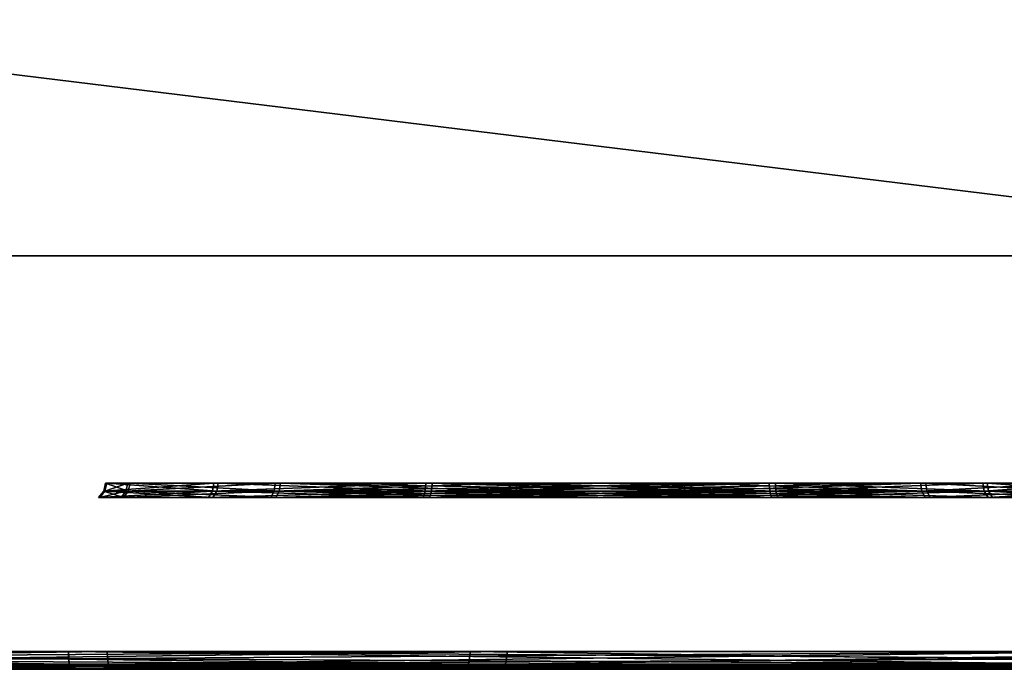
# Model space of a CAD drawing. Header units: millimetres. Extents: x -150 to 150, y -85 to 1149.
# Tile 71 of 256: x -124.08 to -122.42, y 1007.2 to 1008.3. Entities that reach past the tile are written whole.
import ezdxf

# ---------------------------------------------------------------- set-up
doc = ezdxf.new("R2010")
doc.units = ezdxf.units.MM
doc.header["$LTSCALE"] = 21.359881
for name, color, linetype in [('3577', 7, 'CONTINUOUS'), ('3578', 7, 'CONTINUOUS'), ('3579', 7, 'CONTINUOUS'), ('3580', 7, 'CONTINUOUS'), ('3581', 7, 'CONTINUOUS'), ('3582', 7, 'CONTINUOUS'), ('3583', 7, 'CONTINUOUS'), ('3584', 7, 'CONTINUOUS'), ('3609', 7, 'CONTINUOUS'), ('3610', 7, 'CONTINUOUS'), ('3611', 7, 'CONTINUOUS'), ('3612', 7, 'CONTINUOUS'), ('3613', 7, 'CONTINUOUS'), ('3618', 7, 'CONTINUOUS'), ('3619', 7, 'CONTINUOUS'), ('3620', 7, 'CONTINUOUS'), ('3621', 7, 'CONTINUOUS'), ('3622', 7, 'CONTINUOUS'), ('3623', 7, 'CONTINUOUS'), ('3624', 7, 'CONTINUOUS'), ('3625', 7, 'CONTINUOUS'), ('3650', 7, 'CONTINUOUS'), ('3651', 7, 'CONTINUOUS'), ('3652', 7, 'CONTINUOUS'), ('3653', 7, 'CONTINUOUS'), ('3654', 7, 'CONTINUOUS'), ('8704', 7, 'CONTINUOUS'), ('8705', 7, 'CONTINUOUS'), ('8736', 7, 'CONTINUOUS'), ('8737', 7, 'CONTINUOUS'), ('8738', 7, 'CONTINUOUS'), ('9022', 7, 'CONTINUOUS'), ('9025', 7, 'CONTINUOUS')]:
    doc.layers.add(name, color=color, linetype=linetype)

msp = doc.modelspace()

# ---------------------------------------------------------------- linework, layer by layer
at = {"layer": '3577', "linetype": 'CONTINUOUS'}
for points in [[(-124.331, 1007.2015, 278.0686), (-124.0535, 1007.2015, 277.4838), (-124.3226, 1007.206, 278.0701), (-124.331, 1007.2015, 278.0686)], [(-124.3226, 1007.206, 278.0701), (-124.0535, 1007.2015, 277.4838), (-124.047, 1007.206, 277.4893), (-124.3226, 1007.206, 278.0701)], [(-123.9112, 1007.2015, 279.2465), (-124.2789, 1007.2015, 278.7138), (-123.9057, 1007.206, 279.24), (-123.9112, 1007.2015, 279.2465)], [(-123.9057, 1007.206, 279.24), (-124.2789, 1007.2015, 278.7138), (-124.2709, 1007.206, 278.711), (-123.9057, 1007.206, 279.24)], [(-124.0535, 1007.2015, 277.4838), (-123.5208, 1007.2015, 277.116), (-124.047, 1007.206, 277.4893), (-124.0535, 1007.2015, 277.4838)], [(-124.047, 1007.206, 277.4893), (-123.5208, 1007.2015, 277.116), (-123.518, 1007.206, 277.1241), (-124.047, 1007.206, 277.4893)], [(-123.3255, 1007.2034, 279.5197), (-123.9112, 1007.2015, 279.2465), (-123.3248, 1007.206, 279.5156), (-123.3255, 1007.2034, 279.5197)], [(-123.3248, 1007.206, 279.5156), (-123.9112, 1007.2015, 279.2465), (-123.9057, 1007.206, 279.24), (-123.3248, 1007.206, 279.5156)], [(-123.3263, 1007.2015, 279.524), (-123.9112, 1007.2015, 279.2465), (-123.3255, 1007.2034, 279.5197), (-123.3263, 1007.2015, 279.524)], [(-123.5208, 1007.2015, 277.116), (-122.8756, 1007.2015, 277.0639), (-123.518, 1007.206, 277.1241), (-123.5208, 1007.2015, 277.116)], [(-122.8764, 1007.2034, 277.0683), (-122.8771, 1007.206, 277.0723), (-123.518, 1007.206, 277.1241), (-122.8764, 1007.2034, 277.0683)], [(-122.8756, 1007.2015, 277.0639), (-122.8764, 1007.2034, 277.0683), (-123.518, 1007.206, 277.1241), (-122.8756, 1007.2015, 277.0639)]]:
    msp.add_3dface(points, dxfattribs=at)
at = {"layer": '3578', "linetype": 'CONTINUOUS'}
for points in [[(-124.0535, 1007.2015, 277.4838), (-124.331, 1007.2015, 278.0686), (-124.3403, 1007.2, 278.0668), (-124.0535, 1007.2015, 277.4838)], [(-124.0607, 1007.2, 277.4776), (-124.0535, 1007.2015, 277.4838), (-124.3403, 1007.2, 278.0668), (-124.0607, 1007.2, 277.4776)], [(-124.2886, 1007.2, 278.715), (-124.2789, 1007.2015, 278.7138), (-123.9199, 1007.2, 279.2515), (-124.2886, 1007.2, 278.715)], [(-124.2789, 1007.2015, 278.7138), (-123.9112, 1007.2015, 279.2465), (-123.9199, 1007.2, 279.2515), (-124.2789, 1007.2015, 278.7138)], [(-123.5244, 1007.2, 277.1073), (-124.0535, 1007.2015, 277.4838), (-124.0607, 1007.2, 277.4776), (-123.5244, 1007.2, 277.1073)], [(-123.5208, 1007.2015, 277.116), (-124.0535, 1007.2015, 277.4838), (-123.5244, 1007.2, 277.1073), (-123.5208, 1007.2015, 277.116)], [(-123.9199, 1007.2, 279.2515), (-123.9112, 1007.2015, 279.2465), (-123.6426, 1007.2, 279.4316), (-123.9199, 1007.2, 279.2515)], [(-123.9112, 1007.2015, 279.2465), (-123.3263, 1007.2015, 279.524), (-123.6426, 1007.2, 279.4316), (-123.9112, 1007.2015, 279.2465)], [(-123.6426, 1007.2, 279.4316), (-123.3263, 1007.2015, 279.524), (-123.3272, 1007.2004, 279.5286), (-123.6426, 1007.2, 279.4316)], [(-123.3281, 1007.2, 279.5333), (-123.6426, 1007.2, 279.4316), (-123.3272, 1007.2004, 279.5286), (-123.3281, 1007.2, 279.5333)], [(-122.8739, 1007.2, 277.0546), (-123.5208, 1007.2015, 277.116), (-123.5244, 1007.2, 277.1073), (-122.8739, 1007.2, 277.0546)], [(-122.8756, 1007.2015, 277.0639), (-123.5208, 1007.2015, 277.116), (-122.8748, 1007.2004, 277.0593), (-122.8756, 1007.2015, 277.0639)], [(-123.5208, 1007.2015, 277.116), (-122.8739, 1007.2, 277.0546), (-122.8748, 1007.2004, 277.0593), (-123.5208, 1007.2015, 277.116)]]:
    msp.add_3dface(points, dxfattribs=at)
at = {"layer": '3579', "linetype": 'CONTINUOUS'}
for points in [[(-123.3263, 1007.2015, 279.524), (-123.3255, 1007.2034, 279.5197), (-122.684, 1007.206, 279.4639), (-123.3263, 1007.2015, 279.524)], [(-122.6811, 1007.2015, 279.4719), (-123.3263, 1007.2015, 279.524), (-122.684, 1007.206, 279.4639), (-122.6811, 1007.2015, 279.4719)], [(-123.3255, 1007.2034, 279.5197), (-123.3248, 1007.206, 279.5156), (-122.684, 1007.206, 279.4639), (-123.3255, 1007.2034, 279.5197)], [(-122.8771, 1007.206, 277.0723), (-122.8764, 1007.2034, 277.0683), (-122.2908, 1007.2015, 277.3414), (-122.8771, 1007.206, 277.0723)], [(-122.8771, 1007.206, 277.0723), (-122.2908, 1007.2015, 277.3414), (-122.2963, 1007.206, 277.3479), (-122.8771, 1007.206, 277.0723)], [(-122.8764, 1007.2034, 277.0683), (-122.8756, 1007.2015, 277.0639), (-122.2908, 1007.2015, 277.3414), (-122.8764, 1007.2034, 277.0683)], [(-122.1549, 1007.206, 279.0987), (-122.6811, 1007.2015, 279.4719), (-122.684, 1007.206, 279.4639), (-122.1549, 1007.206, 279.0987)], [(-122.1484, 1007.2015, 279.1042), (-122.6811, 1007.2015, 279.4719), (-122.1549, 1007.206, 279.0987), (-122.1484, 1007.2015, 279.1042)]]:
    msp.add_3dface(points, dxfattribs=at)
at = {"layer": '3580', "linetype": 'CONTINUOUS'}
for points in [[(-123.3281, 1007.2, 279.5333), (-123.3272, 1007.2004, 279.5286), (-122.6811, 1007.2015, 279.4719), (-123.3281, 1007.2, 279.5333)], [(-123.3281, 1007.2, 279.5333), (-122.6811, 1007.2015, 279.4719), (-122.6775, 1007.2, 279.4807), (-123.3281, 1007.2, 279.5333)], [(-123.3272, 1007.2004, 279.5286), (-123.3263, 1007.2015, 279.524), (-122.6811, 1007.2015, 279.4719), (-123.3272, 1007.2004, 279.5286)], [(-122.8756, 1007.2015, 277.0639), (-122.8748, 1007.2004, 277.0593), (-122.5593, 1007.2, 277.1563), (-122.8756, 1007.2015, 277.0639)], [(-122.2908, 1007.2015, 277.3414), (-122.8756, 1007.2015, 277.0639), (-122.5593, 1007.2, 277.1563), (-122.2908, 1007.2015, 277.3414)], [(-122.8748, 1007.2004, 277.0593), (-122.8739, 1007.2, 277.0546), (-122.5593, 1007.2, 277.1563), (-122.8748, 1007.2004, 277.0593)], [(-122.6811, 1007.2015, 279.4719), (-122.1484, 1007.2015, 279.1042), (-122.6775, 1007.2, 279.4807), (-122.6811, 1007.2015, 279.4719)], [(-122.6775, 1007.2, 279.4807), (-122.1484, 1007.2015, 279.1042), (-122.1412, 1007.2, 279.1104), (-122.6775, 1007.2, 279.4807)], [(-122.282, 1007.2, 277.3364), (-122.2908, 1007.2015, 277.3414), (-122.5593, 1007.2, 277.1563), (-122.282, 1007.2, 277.3364)]]:
    msp.add_3dface(points, dxfattribs=at)
at = {"layer": '3581', "linetype": 'CONTINUOUS'}
for points in [[(-123.9402, 1007.5016, 278.1402), (-123.9046, 1007.5016, 278.5804), (-123.9489, 1007.491, 278.1386), (-123.9402, 1007.5016, 278.1402)], [(-123.9489, 1007.491, 278.1386), (-123.9046, 1007.5016, 278.5804), (-123.9129, 1007.491, 278.5834), (-123.9489, 1007.491, 278.1386)], [(-123.7576, 1007.491, 277.7355), (-123.9402, 1007.5016, 278.1402), (-123.9489, 1007.491, 278.1386), (-123.7576, 1007.491, 277.7355)], [(-123.7509, 1007.5016, 277.7412), (-123.9402, 1007.5016, 278.1402), (-123.7576, 1007.491, 277.7355), (-123.7509, 1007.5016, 277.7412)], [(-123.9046, 1007.5016, 278.5804), (-123.6537, 1007.5016, 278.9439), (-123.9129, 1007.491, 278.5834), (-123.9046, 1007.5016, 278.5804)], [(-123.9129, 1007.491, 278.5834), (-123.6537, 1007.5016, 278.9439), (-123.6595, 1007.491, 278.9506), (-123.9129, 1007.491, 278.5834)], [(-123.3904, 1007.491, 277.482), (-123.7509, 1007.5016, 277.7412), (-123.7576, 1007.491, 277.7355), (-123.3904, 1007.491, 277.482)], [(-123.3874, 1007.5016, 277.4903), (-123.7509, 1007.5016, 277.7412), (-123.3904, 1007.491, 277.482), (-123.3874, 1007.5016, 277.4903)], [(-123.2547, 1007.5016, 279.1332), (-123.2554, 1007.4958, 279.1369), (-123.6595, 1007.491, 278.9506), (-123.2547, 1007.5016, 279.1332)], [(-123.6537, 1007.5016, 278.9439), (-123.2547, 1007.5016, 279.1332), (-123.6595, 1007.491, 278.9506), (-123.6537, 1007.5016, 278.9439)], [(-122.9456, 1007.491, 277.4461), (-123.3874, 1007.5016, 277.4903), (-123.3904, 1007.491, 277.482), (-122.9456, 1007.491, 277.4461)], [(-122.9472, 1007.5016, 277.4548), (-123.3874, 1007.5016, 277.4903), (-122.9465, 1007.4958, 277.451), (-122.9472, 1007.5016, 277.4548)], [(-122.9465, 1007.4958, 277.451), (-123.3874, 1007.5016, 277.4903), (-122.9456, 1007.491, 277.4461), (-122.9465, 1007.4958, 277.451)], [(-123.2554, 1007.4958, 279.1369), (-123.2563, 1007.491, 279.1419), (-123.6595, 1007.491, 278.9506), (-123.2554, 1007.4958, 279.1369)]]:
    msp.add_3dface(points, dxfattribs=at)
at = {"layer": '3582', "linetype": 'CONTINUOUS'}
for points in [[(-123.9046, 1007.5016, 278.5804), (-123.9402, 1007.5016, 278.1402), (-123.9016, 1007.515, 278.5794), (-123.9046, 1007.5016, 278.5804)], [(-123.9402, 1007.5016, 278.1402), (-123.7509, 1007.5016, 277.7412), (-123.9371, 1007.515, 278.1408), (-123.9402, 1007.5016, 278.1402)], [(-123.9016, 1007.515, 278.5794), (-123.9402, 1007.5016, 278.1402), (-123.9371, 1007.515, 278.1408), (-123.9016, 1007.515, 278.5794)], [(-123.9371, 1007.515, 278.1408), (-123.7509, 1007.5016, 277.7412), (-123.7484, 1007.515, 277.7433), (-123.9371, 1007.515, 278.1408)], [(-123.6537, 1007.5016, 278.9439), (-123.9046, 1007.5016, 278.5804), (-123.6517, 1007.515, 278.9415), (-123.6537, 1007.5016, 278.9439)], [(-123.6517, 1007.515, 278.9415), (-123.9046, 1007.5016, 278.5804), (-123.9016, 1007.515, 278.5794), (-123.6517, 1007.515, 278.9415)], [(-123.7509, 1007.5016, 277.7412), (-123.3874, 1007.5016, 277.4903), (-123.7484, 1007.515, 277.7433), (-123.7509, 1007.5016, 277.7412)], [(-123.7484, 1007.515, 277.7433), (-123.3874, 1007.5016, 277.4903), (-123.3863, 1007.515, 277.4933), (-123.7484, 1007.515, 277.7433)], [(-123.2543, 1007.5081, 279.1308), (-123.6537, 1007.5016, 278.9439), (-123.2542, 1007.515, 279.1301), (-123.2543, 1007.5081, 279.1308)], [(-123.2542, 1007.515, 279.1301), (-123.6537, 1007.5016, 278.9439), (-123.6517, 1007.515, 278.9415), (-123.2542, 1007.515, 279.1301)], [(-123.3874, 1007.5016, 277.4903), (-122.9472, 1007.5016, 277.4548), (-123.3863, 1007.515, 277.4933), (-123.3874, 1007.5016, 277.4903)], [(-122.9472, 1007.5016, 277.4548), (-122.9476, 1007.5081, 277.4571), (-123.3863, 1007.515, 277.4933), (-122.9472, 1007.5016, 277.4548)], [(-122.9476, 1007.5081, 277.4571), (-122.9478, 1007.515, 277.4579), (-123.3863, 1007.515, 277.4933), (-122.9476, 1007.5081, 277.4571)], [(-123.2547, 1007.5016, 279.1332), (-123.6537, 1007.5016, 278.9439), (-123.2543, 1007.5081, 279.1308), (-123.2547, 1007.5016, 279.1332)]]:
    msp.add_3dface(points, dxfattribs=at)
at = {"layer": '3583', "linetype": 'CONTINUOUS'}
for points in [[(-123.2563, 1007.491, 279.1419), (-123.2554, 1007.4958, 279.1369), (-122.8145, 1007.5016, 279.0976), (-123.2563, 1007.491, 279.1419)], [(-123.2563, 1007.491, 279.1419), (-122.8145, 1007.5016, 279.0976), (-122.8116, 1007.491, 279.1059), (-123.2563, 1007.491, 279.1419)], [(-123.2554, 1007.4958, 279.1369), (-123.2547, 1007.5016, 279.1332), (-122.8145, 1007.5016, 279.0976), (-123.2554, 1007.4958, 279.1369)], [(-122.9472, 1007.5016, 277.4548), (-122.9465, 1007.4958, 277.451), (-122.5425, 1007.491, 277.6374), (-122.9472, 1007.5016, 277.4548)], [(-122.5482, 1007.5016, 277.6441), (-122.9472, 1007.5016, 277.4548), (-122.5425, 1007.491, 277.6374), (-122.5482, 1007.5016, 277.6441)], [(-122.8145, 1007.5016, 279.0976), (-122.4511, 1007.5016, 278.8467), (-122.8116, 1007.491, 279.1059), (-122.8145, 1007.5016, 279.0976)], [(-122.8116, 1007.491, 279.1059), (-122.4511, 1007.5016, 278.8467), (-122.4444, 1007.491, 278.8525), (-122.8116, 1007.491, 279.1059)], [(-122.2973, 1007.5016, 278.0075), (-122.5482, 1007.5016, 277.6441), (-122.289, 1007.491, 278.0046), (-122.2973, 1007.5016, 278.0075)], [(-122.289, 1007.491, 278.0046), (-122.5482, 1007.5016, 277.6441), (-122.5425, 1007.491, 277.6374), (-122.289, 1007.491, 278.0046)], [(-122.4511, 1007.5016, 278.8467), (-122.2618, 1007.5016, 278.4477), (-122.4444, 1007.491, 278.8525), (-122.4511, 1007.5016, 278.8467)], [(-122.4444, 1007.491, 278.8525), (-122.2618, 1007.5016, 278.4477), (-122.2531, 1007.491, 278.4493), (-122.4444, 1007.491, 278.8525)], [(-122.9465, 1007.4958, 277.451), (-122.9456, 1007.491, 277.4461), (-122.5425, 1007.491, 277.6374), (-122.9465, 1007.4958, 277.451)]]:
    msp.add_3dface(points, dxfattribs=at)
at = {"layer": '3584', "linetype": 'CONTINUOUS'}
for points in [[(-123.2547, 1007.5016, 279.1332), (-123.2543, 1007.5081, 279.1308), (-122.8156, 1007.515, 279.0946), (-123.2547, 1007.5016, 279.1332)], [(-122.8145, 1007.5016, 279.0976), (-123.2547, 1007.5016, 279.1332), (-122.8156, 1007.515, 279.0946), (-122.8145, 1007.5016, 279.0976)], [(-123.2543, 1007.5081, 279.1308), (-123.2542, 1007.515, 279.1301), (-122.8156, 1007.515, 279.0946), (-123.2543, 1007.5081, 279.1308)], [(-122.9478, 1007.515, 277.4579), (-122.9476, 1007.5081, 277.4571), (-122.5482, 1007.5016, 277.6441), (-122.9478, 1007.515, 277.4579)], [(-122.9478, 1007.515, 277.4579), (-122.5482, 1007.5016, 277.6441), (-122.5503, 1007.515, 277.6465), (-122.9478, 1007.515, 277.4579)], [(-122.4535, 1007.515, 278.8447), (-122.8145, 1007.5016, 279.0976), (-122.8156, 1007.515, 279.0946), (-122.4535, 1007.515, 278.8447)], [(-122.4511, 1007.5016, 278.8467), (-122.8145, 1007.5016, 279.0976), (-122.4535, 1007.515, 278.8447), (-122.4511, 1007.5016, 278.8467)], [(-122.5482, 1007.5016, 277.6441), (-122.2973, 1007.5016, 278.0075), (-122.5503, 1007.515, 277.6465), (-122.5482, 1007.5016, 277.6441)], [(-122.5503, 1007.515, 277.6465), (-122.2973, 1007.5016, 278.0075), (-122.3003, 1007.515, 278.0086), (-122.5503, 1007.515, 277.6465)], [(-122.2649, 1007.515, 278.4472), (-122.4511, 1007.5016, 278.8467), (-122.4535, 1007.515, 278.8447), (-122.2649, 1007.515, 278.4472)], [(-122.2618, 1007.5016, 278.4477), (-122.4511, 1007.5016, 278.8467), (-122.2649, 1007.515, 278.4472), (-122.2618, 1007.5016, 278.4477)], [(-122.9476, 1007.5081, 277.4571), (-122.9472, 1007.5016, 277.4548), (-122.5482, 1007.5016, 277.6441), (-122.9476, 1007.5081, 277.4571)]]:
    msp.add_3dface(points, dxfattribs=at)
at = {"layer": '3609', "linetype": 'CONTINUOUS'}
for points in [[(-124.8321, 1007.2, 282.9527), (-123.9967, 1007.2, 283.1826), (-125.6254, 1007.2088, 282.5997), (-124.8321, 1007.2, 282.9527)], [(-125.6254, 1007.2088, 282.5997), (-123.9967, 1007.2, 283.1826), (-123.9988, 1007.2023, 283.1939), (-125.6254, 1007.2088, 282.5997)], [(-124.0005, 1007.2088, 283.2035), (-125.6254, 1007.2088, 282.5997), (-123.9988, 1007.2023, 283.1939), (-124.0005, 1007.2088, 283.2035)], [(-123.9362, 1007.2, 273.3947), (-125.5608, 1007.2, 273.9754), (-125.5676, 1007.2088, 273.9549), (-123.9362, 1007.2, 273.3947)], [(-123.9348, 1007.2088, 273.3729), (-123.9362, 1007.2, 273.3947), (-125.5676, 1007.2088, 273.9549), (-123.9348, 1007.2088, 273.3729)], [(-123.0698, 1007.2, 273.3241), (-123.9362, 1007.2, 273.3947), (-123.9348, 1007.2088, 273.3729), (-123.0698, 1007.2, 273.3241)], [(-122.2014, 1007.2088, 273.3845), (-123.0698, 1007.2, 273.3241), (-123.9348, 1007.2088, 273.3729), (-122.2014, 1007.2088, 273.3845)], [(-122.2032, 1007.2023, 273.3941), (-123.0698, 1007.2, 273.3241), (-122.2014, 1007.2088, 273.3845), (-122.2032, 1007.2023, 273.3941)], [(-122.2053, 1007.2, 273.4054), (-123.0698, 1007.2, 273.3241), (-122.2032, 1007.2023, 273.3941), (-122.2053, 1007.2, 273.4054)]]:
    msp.add_3dface(points, dxfattribs=at)
at = {"layer": '3610', "linetype": 'CONTINUOUS'}
for points in [[(-125.6254, 1007.2088, 282.5997), (-124.0005, 1007.2088, 283.2035), (-125.6298, 1007.23, 282.6073), (-125.6254, 1007.2088, 282.5997)], [(-124.0005, 1007.2088, 283.2035), (-124.0017, 1007.2185, 283.2099), (-125.6298, 1007.23, 282.6073), (-124.0005, 1007.2088, 283.2035)], [(-124.0017, 1007.2185, 283.2099), (-124.0021, 1007.23, 283.2121), (-125.6298, 1007.23, 282.6073), (-124.0017, 1007.2185, 283.2099)], [(-123.9363, 1007.23, 273.3642), (-125.5676, 1007.2088, 273.9549), (-125.572, 1007.23, 273.9472), (-123.9363, 1007.23, 273.3642)], [(-123.9348, 1007.2088, 273.3729), (-125.5676, 1007.2088, 273.9549), (-123.9363, 1007.23, 273.3642), (-123.9348, 1007.2088, 273.3729)], [(-122.1998, 1007.23, 273.3759), (-123.9348, 1007.2088, 273.3729), (-123.9363, 1007.23, 273.3642), (-122.1998, 1007.23, 273.3759)], [(-122.2003, 1007.2185, 273.3781), (-123.9348, 1007.2088, 273.3729), (-122.1998, 1007.23, 273.3759), (-122.2003, 1007.2185, 273.3781)], [(-122.2014, 1007.2088, 273.3845), (-123.9348, 1007.2088, 273.3729), (-122.2003, 1007.2185, 273.3781), (-122.2014, 1007.2088, 273.3845)]]:
    msp.add_3dface(points, dxfattribs=at)
at = {"layer": '3611', "linetype": 'CONTINUOUS'}
for points in [[(-124.0005, 1007.2088, 283.2035), (-123.9988, 1007.2023, 283.1939), (-123.1322, 1007.2, 283.2638), (-124.0005, 1007.2088, 283.2035)], [(-124.0005, 1007.2088, 283.2035), (-123.1322, 1007.2, 283.2638), (-122.2671, 1007.2088, 283.215), (-124.0005, 1007.2088, 283.2035)], [(-123.9988, 1007.2023, 283.1939), (-123.9967, 1007.2, 283.1826), (-123.1322, 1007.2, 283.2638), (-123.9988, 1007.2023, 283.1939)], [(-123.1322, 1007.2, 283.2638), (-122.2657, 1007.2, 283.1932), (-122.2671, 1007.2088, 283.215), (-123.1322, 1007.2, 283.2638)]]:
    msp.add_3dface(points, dxfattribs=at)
at = {"layer": '3612', "linetype": 'CONTINUOUS'}
for points in [[(-124.0021, 1007.23, 283.2121), (-124.0017, 1007.2185, 283.2099), (-122.2671, 1007.2088, 283.215), (-124.0021, 1007.23, 283.2121)], [(-124.0021, 1007.23, 283.2121), (-122.2671, 1007.2088, 283.215), (-122.2656, 1007.23, 283.2237), (-124.0021, 1007.23, 283.2121)], [(-124.0017, 1007.2185, 283.2099), (-124.0005, 1007.2088, 283.2035), (-122.2671, 1007.2088, 283.215), (-124.0017, 1007.2185, 283.2099)]]:
    msp.add_3dface(points, dxfattribs=at)
at = {"layer": '3613', "linetype": 'CONTINUOUS'}
for points in [[(-125.6156, 1007.2, 282.5808), (-126.9291, 1007.2, 281.4635), (-123.9362, 1007.2, 273.3947), (-125.6156, 1007.2, 282.5808)], [(-126.9291, 1007.2, 281.4635), (-125.5608, 1007.2, 273.9754), (-123.9362, 1007.2, 273.3947), (-126.9291, 1007.2, 281.4635)], [(-124.8321, 1007.2, 282.9527), (-125.6156, 1007.2, 282.5808), (-123.0698, 1007.2, 273.3241), (-124.8321, 1007.2, 282.9527)], [(-125.6156, 1007.2, 282.5808), (-123.9362, 1007.2, 273.3947), (-123.0698, 1007.2, 273.3241), (-125.6156, 1007.2, 282.5808)], [(-123.9967, 1007.2, 283.1826), (-124.8321, 1007.2, 282.9527), (-122.2053, 1007.2, 273.4054), (-123.9967, 1007.2, 283.1826)], [(-124.8321, 1007.2, 282.9527), (-123.0698, 1007.2, 273.3241), (-122.2053, 1007.2, 273.4054), (-124.8321, 1007.2, 282.9527)], [(-123.9967, 1007.2, 283.1826), (-122.2053, 1007.2, 273.4054), (-121.3699, 1007.2, 273.6352), (-123.9967, 1007.2, 283.1826)], [(-123.9967, 1007.2, 283.1826), (-121.3699, 1007.2, 273.6352), (-123.1322, 1007.2, 283.2638), (-123.9967, 1007.2, 283.1826)], [(-121.3699, 1007.2, 273.6352), (-120.5864, 1007.2, 274.0071), (-123.1322, 1007.2, 283.2638), (-121.3699, 1007.2, 273.6352)], [(-120.5864, 1007.2, 274.0071), (-122.2657, 1007.2, 283.1932), (-123.1322, 1007.2, 283.2638), (-120.5864, 1007.2, 274.0071)]]:
    msp.add_3dface(points, dxfattribs=at)
at = {"layer": '3618', "linetype": 'CONTINUOUS'}
for points in [[(-124.0643, 1007.2015, 322.5034), (-124.3339, 1007.2015, 321.9149), (-124.0577, 1007.206, 322.498), (-124.0643, 1007.2015, 322.5034)], [(-124.0577, 1007.206, 322.498), (-124.3339, 1007.2015, 321.9149), (-124.3255, 1007.206, 321.9135), (-124.0577, 1007.206, 322.498)], [(-124.2732, 1007.2015, 321.2705), (-123.8984, 1007.2015, 320.7427), (-124.2652, 1007.206, 321.2734), (-124.2732, 1007.2015, 321.2705)], [(-124.2652, 1007.206, 321.2734), (-123.8984, 1007.2015, 320.7427), (-123.8929, 1007.206, 320.7493), (-124.2652, 1007.206, 321.2734)], [(-123.5365, 1007.2015, 322.8782), (-124.0643, 1007.2015, 322.5034), (-123.5335, 1007.206, 322.8703), (-123.5365, 1007.2015, 322.8782)], [(-123.5335, 1007.206, 322.8703), (-124.0643, 1007.2015, 322.5034), (-124.0577, 1007.206, 322.498), (-123.5335, 1007.206, 322.8703)], [(-123.8984, 1007.2015, 320.7427), (-123.3099, 1007.2015, 320.4731), (-123.8929, 1007.206, 320.7493), (-123.8984, 1007.2015, 320.7427)], [(-123.3091, 1007.2034, 320.4775), (-123.3085, 1007.206, 320.4815), (-123.8929, 1007.206, 320.7493), (-123.3091, 1007.2034, 320.4775)], [(-123.3099, 1007.2015, 320.4731), (-123.3091, 1007.2034, 320.4775), (-123.8929, 1007.206, 320.7493), (-123.3099, 1007.2015, 320.4731)], [(-122.8928, 1007.2034, 322.9346), (-123.5365, 1007.2015, 322.8782), (-122.8935, 1007.206, 322.9306), (-122.8928, 1007.2034, 322.9346)], [(-122.8935, 1007.206, 322.9306), (-123.5365, 1007.2015, 322.8782), (-123.5335, 1007.206, 322.8703), (-122.8935, 1007.206, 322.9306)], [(-122.8921, 1007.2015, 322.939), (-123.5365, 1007.2015, 322.8782), (-122.8928, 1007.2034, 322.9346), (-122.8921, 1007.2015, 322.939)]]:
    msp.add_3dface(points, dxfattribs=at)
at = {"layer": '3619', "linetype": 'CONTINUOUS'}
for points in [[(-124.3433, 1007.2, 321.9164), (-124.3339, 1007.2015, 321.9149), (-124.0729, 1007.2, 322.5078), (-124.3433, 1007.2, 321.9164)], [(-124.3339, 1007.2015, 321.9149), (-124.0643, 1007.2015, 322.5034), (-124.0729, 1007.2, 322.5078), (-124.3339, 1007.2015, 321.9149)], [(-123.9048, 1007.2, 320.7357), (-124.2732, 1007.2015, 321.2705), (-124.2821, 1007.2, 321.2671), (-123.9048, 1007.2, 320.7357)], [(-123.8984, 1007.2015, 320.7427), (-124.2732, 1007.2015, 321.2705), (-123.9048, 1007.2, 320.7357), (-123.8984, 1007.2015, 320.7427)], [(-124.0729, 1007.2, 322.5078), (-124.0643, 1007.2015, 322.5034), (-123.543, 1007.2, 322.8859), (-124.0729, 1007.2, 322.5078)], [(-124.0643, 1007.2015, 322.5034), (-123.5365, 1007.2015, 322.8782), (-123.543, 1007.2, 322.8859), (-124.0643, 1007.2015, 322.5034)], [(-123.3115, 1007.2, 320.4637), (-123.8984, 1007.2015, 320.7427), (-123.9048, 1007.2, 320.7357), (-123.3115, 1007.2, 320.4637)], [(-123.3099, 1007.2015, 320.4731), (-123.8984, 1007.2015, 320.7427), (-123.3107, 1007.2004, 320.4685), (-123.3099, 1007.2015, 320.4731)], [(-123.8984, 1007.2015, 320.7427), (-123.3115, 1007.2, 320.4637), (-123.3107, 1007.2004, 320.4685), (-123.8984, 1007.2015, 320.7427)], [(-123.543, 1007.2, 322.8859), (-123.5365, 1007.2015, 322.8782), (-123.2209, 1007.2, 322.9603), (-123.543, 1007.2, 322.8859)], [(-123.5365, 1007.2015, 322.8782), (-122.8921, 1007.2015, 322.939), (-123.2209, 1007.2, 322.9603), (-123.5365, 1007.2015, 322.8782)], [(-123.2209, 1007.2, 322.9603), (-122.8921, 1007.2015, 322.939), (-122.8913, 1007.2004, 322.9436), (-123.2209, 1007.2, 322.9603)], [(-122.8905, 1007.2, 322.9483), (-123.2209, 1007.2, 322.9603), (-122.8913, 1007.2004, 322.9436), (-122.8905, 1007.2, 322.9483)]]:
    msp.add_3dface(points, dxfattribs=at)
at = {"layer": '3620', "linetype": 'CONTINUOUS'}
for points in [[(-123.3091, 1007.2034, 320.4775), (-123.3099, 1007.2015, 320.4731), (-122.6654, 1007.2015, 320.5338), (-123.3091, 1007.2034, 320.4775)], [(-123.3085, 1007.206, 320.4815), (-123.3091, 1007.2034, 320.4775), (-122.6654, 1007.2015, 320.5338), (-123.3085, 1007.206, 320.4815)], [(-123.3085, 1007.206, 320.4815), (-122.6654, 1007.2015, 320.5338), (-122.6684, 1007.206, 320.5418), (-123.3085, 1007.206, 320.4815)], [(-122.8928, 1007.2034, 322.9346), (-122.8935, 1007.206, 322.9306), (-122.309, 1007.206, 322.6628), (-122.8928, 1007.2034, 322.9346)], [(-122.8921, 1007.2015, 322.939), (-122.8928, 1007.2034, 322.9346), (-122.309, 1007.206, 322.6628), (-122.8921, 1007.2015, 322.939)], [(-122.3036, 1007.2015, 322.6693), (-122.8921, 1007.2015, 322.939), (-122.309, 1007.206, 322.6628), (-122.3036, 1007.2015, 322.6693)], [(-122.6654, 1007.2015, 320.5338), (-122.1377, 1007.2015, 320.9086), (-122.6684, 1007.206, 320.5418), (-122.6654, 1007.2015, 320.5338)], [(-122.6684, 1007.206, 320.5418), (-122.1377, 1007.2015, 320.9086), (-122.1442, 1007.206, 320.9141), (-122.6684, 1007.206, 320.5418)]]:
    msp.add_3dface(points, dxfattribs=at)
at = {"layer": '3621', "linetype": 'CONTINUOUS'}
for points in [[(-123.3107, 1007.2004, 320.4685), (-123.3115, 1007.2, 320.4637), (-122.9811, 1007.2, 320.4517), (-123.3107, 1007.2004, 320.4685)], [(-123.3099, 1007.2015, 320.4731), (-123.3107, 1007.2004, 320.4685), (-122.9811, 1007.2, 320.4517), (-123.3099, 1007.2015, 320.4731)], [(-122.6654, 1007.2015, 320.5338), (-123.3099, 1007.2015, 320.4731), (-122.9811, 1007.2, 320.4517), (-122.6654, 1007.2015, 320.5338)], [(-122.6589, 1007.2, 320.5261), (-122.6654, 1007.2015, 320.5338), (-122.9811, 1007.2, 320.4517), (-122.6589, 1007.2, 320.5261)], [(-122.8913, 1007.2004, 322.9436), (-122.8921, 1007.2015, 322.939), (-122.3036, 1007.2015, 322.6693), (-122.8913, 1007.2004, 322.9436)], [(-122.8905, 1007.2, 322.9483), (-122.8913, 1007.2004, 322.9436), (-122.3036, 1007.2015, 322.6693), (-122.8905, 1007.2, 322.9483)], [(-122.8905, 1007.2, 322.9483), (-122.3036, 1007.2015, 322.6693), (-122.2972, 1007.2, 322.6763), (-122.8905, 1007.2, 322.9483)], [(-122.1377, 1007.2015, 320.9086), (-122.6654, 1007.2015, 320.5338), (-122.6589, 1007.2, 320.5261), (-122.1377, 1007.2015, 320.9086)], [(-122.129, 1007.2, 320.9042), (-122.1377, 1007.2015, 320.9086), (-122.6589, 1007.2, 320.5261), (-122.129, 1007.2, 320.9042)]]:
    msp.add_3dface(points, dxfattribs=at)
at = {"layer": '3622', "linetype": 'CONTINUOUS'}
for points in [[(-123.9421, 1007.5016, 321.8486), (-123.7582, 1007.5016, 322.25), (-123.9509, 1007.491, 321.85), (-123.9421, 1007.5016, 321.8486)], [(-123.9509, 1007.491, 321.85), (-123.7582, 1007.5016, 322.25), (-123.765, 1007.491, 322.2557), (-123.9509, 1007.491, 321.85)], [(-123.909, 1007.491, 321.4058), (-123.9421, 1007.5016, 321.8486), (-123.9509, 1007.491, 321.85), (-123.909, 1007.491, 321.4058)], [(-123.9007, 1007.5016, 321.4089), (-123.9421, 1007.5016, 321.8486), (-123.909, 1007.491, 321.4058), (-123.9007, 1007.5016, 321.4089)], [(-123.6506, 1007.491, 321.042), (-123.9007, 1007.5016, 321.4089), (-123.909, 1007.491, 321.4058), (-123.6506, 1007.491, 321.042)], [(-123.645, 1007.5016, 321.0488), (-123.9007, 1007.5016, 321.4089), (-123.6506, 1007.491, 321.042), (-123.645, 1007.5016, 321.0488)], [(-123.7582, 1007.5016, 322.25), (-123.3981, 1007.5016, 322.5058), (-123.765, 1007.491, 322.2557), (-123.7582, 1007.5016, 322.25)], [(-123.765, 1007.491, 322.2557), (-123.3981, 1007.5016, 322.5058), (-123.4012, 1007.491, 322.514), (-123.765, 1007.491, 322.2557)], [(-123.245, 1007.491, 320.8561), (-123.645, 1007.5016, 321.0488), (-123.6506, 1007.491, 321.042), (-123.245, 1007.491, 320.8561)], [(-123.2435, 1007.5016, 320.8648), (-123.645, 1007.5016, 321.0488), (-123.2441, 1007.4958, 320.8611), (-123.2435, 1007.5016, 320.8648)], [(-123.2441, 1007.4958, 320.8611), (-123.645, 1007.5016, 321.0488), (-123.245, 1007.491, 320.8561), (-123.2441, 1007.4958, 320.8611)], [(-122.9584, 1007.5016, 322.5472), (-122.9578, 1007.4958, 322.5509), (-123.4012, 1007.491, 322.514), (-122.9584, 1007.5016, 322.5472)], [(-123.3981, 1007.5016, 322.5058), (-122.9584, 1007.5016, 322.5472), (-123.4012, 1007.491, 322.514), (-123.3981, 1007.5016, 322.5058)], [(-122.9578, 1007.4958, 322.5509), (-122.957, 1007.491, 322.5559), (-123.4012, 1007.491, 322.514), (-122.9578, 1007.4958, 322.5509)]]:
    msp.add_3dface(points, dxfattribs=at)
at = {"layer": '3623', "linetype": 'CONTINUOUS'}
for points in [[(-123.7582, 1007.5016, 322.25), (-123.9421, 1007.5016, 321.8486), (-123.7557, 1007.515, 322.248), (-123.7582, 1007.5016, 322.25)], [(-123.9421, 1007.5016, 321.8486), (-123.9007, 1007.5016, 321.4089), (-123.939, 1007.515, 321.848), (-123.9421, 1007.5016, 321.8486)], [(-123.7557, 1007.515, 322.248), (-123.9421, 1007.5016, 321.8486), (-123.939, 1007.515, 321.848), (-123.7557, 1007.515, 322.248)], [(-123.939, 1007.515, 321.848), (-123.9007, 1007.5016, 321.4089), (-123.8977, 1007.515, 321.41), (-123.939, 1007.515, 321.848)], [(-123.9007, 1007.5016, 321.4089), (-123.645, 1007.5016, 321.0488), (-123.8977, 1007.515, 321.41), (-123.9007, 1007.5016, 321.4089)], [(-123.8977, 1007.515, 321.41), (-123.645, 1007.5016, 321.0488), (-123.643, 1007.515, 321.0512), (-123.8977, 1007.515, 321.41)], [(-123.3981, 1007.5016, 322.5058), (-123.7582, 1007.5016, 322.25), (-123.397, 1007.515, 322.5028), (-123.3981, 1007.5016, 322.5058)], [(-123.397, 1007.515, 322.5028), (-123.7582, 1007.5016, 322.25), (-123.7557, 1007.515, 322.248), (-123.397, 1007.515, 322.5028)], [(-123.645, 1007.5016, 321.0488), (-123.2435, 1007.5016, 320.8648), (-123.643, 1007.515, 321.0512), (-123.645, 1007.5016, 321.0488)], [(-123.2435, 1007.5016, 320.8648), (-123.2431, 1007.5081, 320.8672), (-123.643, 1007.515, 321.0512), (-123.2435, 1007.5016, 320.8648)], [(-123.2431, 1007.5081, 320.8672), (-123.243, 1007.515, 320.868), (-123.643, 1007.515, 321.0512), (-123.2431, 1007.5081, 320.8672)], [(-122.9588, 1007.5081, 322.5449), (-123.3981, 1007.5016, 322.5058), (-122.959, 1007.515, 322.5441), (-122.9588, 1007.5081, 322.5449)], [(-122.959, 1007.515, 322.5441), (-123.3981, 1007.5016, 322.5058), (-123.397, 1007.515, 322.5028), (-122.959, 1007.515, 322.5441)], [(-122.9584, 1007.5016, 322.5472), (-123.3981, 1007.5016, 322.5058), (-122.9588, 1007.5081, 322.5449), (-122.9584, 1007.5016, 322.5472)]]:
    msp.add_3dface(points, dxfattribs=at)
at = {"layer": '3624', "linetype": 'CONTINUOUS'}
for points in [[(-123.2435, 1007.5016, 320.8648), (-123.2441, 1007.4958, 320.8611), (-122.8007, 1007.491, 320.898), (-123.2435, 1007.5016, 320.8648)], [(-122.8038, 1007.5016, 320.9063), (-123.2435, 1007.5016, 320.8648), (-122.8007, 1007.491, 320.898), (-122.8038, 1007.5016, 320.9063)], [(-122.9578, 1007.4958, 322.5509), (-122.9584, 1007.5016, 322.5472), (-122.5569, 1007.5016, 322.3632), (-122.9578, 1007.4958, 322.5509)], [(-122.957, 1007.491, 322.5559), (-122.9578, 1007.4958, 322.5509), (-122.5569, 1007.5016, 322.3632), (-122.957, 1007.491, 322.5559)], [(-122.957, 1007.491, 322.5559), (-122.5569, 1007.5016, 322.3632), (-122.5513, 1007.491, 322.37), (-122.957, 1007.491, 322.5559)], [(-122.4438, 1007.5016, 321.162), (-122.8038, 1007.5016, 320.9063), (-122.437, 1007.491, 321.1564), (-122.4438, 1007.5016, 321.162)], [(-122.437, 1007.491, 321.1564), (-122.8038, 1007.5016, 320.9063), (-122.8007, 1007.491, 320.898), (-122.437, 1007.491, 321.1564)], [(-122.5569, 1007.5016, 322.3632), (-122.3012, 1007.5016, 322.0032), (-122.5513, 1007.491, 322.37), (-122.5569, 1007.5016, 322.3632)], [(-122.5513, 1007.491, 322.37), (-122.3012, 1007.5016, 322.0032), (-122.2929, 1007.491, 322.0062), (-122.5513, 1007.491, 322.37)], [(-122.2598, 1007.5016, 321.5635), (-122.4438, 1007.5016, 321.162), (-122.2511, 1007.491, 321.562), (-122.2598, 1007.5016, 321.5635)], [(-122.2511, 1007.491, 321.562), (-122.4438, 1007.5016, 321.162), (-122.437, 1007.491, 321.1564), (-122.2511, 1007.491, 321.562)], [(-123.2441, 1007.4958, 320.8611), (-123.245, 1007.491, 320.8561), (-122.8007, 1007.491, 320.898), (-123.2441, 1007.4958, 320.8611)]]:
    msp.add_3dface(points, dxfattribs=at)
at = {"layer": '3625', "linetype": 'CONTINUOUS'}
for points in [[(-123.243, 1007.515, 320.868), (-123.2431, 1007.5081, 320.8672), (-122.8038, 1007.5016, 320.9063), (-123.243, 1007.515, 320.868)], [(-123.243, 1007.515, 320.868), (-122.8038, 1007.5016, 320.9063), (-122.8049, 1007.515, 320.9092), (-123.243, 1007.515, 320.868)], [(-122.9588, 1007.5081, 322.5449), (-122.959, 1007.515, 322.5441), (-122.559, 1007.515, 322.3608), (-122.9588, 1007.5081, 322.5449)], [(-122.9584, 1007.5016, 322.5472), (-122.9588, 1007.5081, 322.5449), (-122.559, 1007.515, 322.3608), (-122.9584, 1007.5016, 322.5472)], [(-122.5569, 1007.5016, 322.3632), (-122.9584, 1007.5016, 322.5472), (-122.559, 1007.515, 322.3608), (-122.5569, 1007.5016, 322.3632)], [(-122.8038, 1007.5016, 320.9063), (-122.4438, 1007.5016, 321.162), (-122.8049, 1007.515, 320.9092), (-122.8038, 1007.5016, 320.9063)], [(-122.8049, 1007.515, 320.9092), (-122.4438, 1007.5016, 321.162), (-122.4462, 1007.515, 321.164), (-122.8049, 1007.515, 320.9092)], [(-122.3042, 1007.515, 322.0021), (-122.5569, 1007.5016, 322.3632), (-122.559, 1007.515, 322.3608), (-122.3042, 1007.515, 322.0021)], [(-122.3012, 1007.5016, 322.0032), (-122.5569, 1007.5016, 322.3632), (-122.3042, 1007.515, 322.0021), (-122.3012, 1007.5016, 322.0032)], [(-122.4438, 1007.5016, 321.162), (-122.2598, 1007.5016, 321.5635), (-122.4462, 1007.515, 321.164), (-122.4438, 1007.5016, 321.162)], [(-122.4462, 1007.515, 321.164), (-122.2598, 1007.5016, 321.5635), (-122.2629, 1007.515, 321.564), (-122.4462, 1007.515, 321.164)], [(-123.2431, 1007.5081, 320.8672), (-123.2435, 1007.5016, 320.8648), (-122.8038, 1007.5016, 320.9063), (-123.2431, 1007.5081, 320.8672)]]:
    msp.add_3dface(points, dxfattribs=at)
at = {"layer": '3650', "linetype": 'CONTINUOUS'}
for points in [[(-125.6142, 1007.2, 325.9937), (-123.9977, 1007.2, 326.5944), (-125.6254, 1007.2088, 326.0118), (-125.6142, 1007.2, 325.9937)], [(-125.6254, 1007.2088, 326.0118), (-123.9977, 1007.2, 326.5944), (-124.0005, 1007.2088, 326.6155), (-125.6254, 1007.2088, 326.0118)], [(-123.9348, 1007.2088, 316.785), (-124.7714, 1007.2, 317.0252), (-125.5676, 1007.2088, 317.3669), (-123.9348, 1007.2088, 316.785)], [(-123.9332, 1007.2023, 316.7946), (-124.7714, 1007.2, 317.0252), (-123.9348, 1007.2088, 316.785), (-123.9332, 1007.2023, 316.7946)], [(-123.9313, 1007.2, 316.8059), (-124.7714, 1007.2, 317.0252), (-123.9332, 1007.2023, 316.7946), (-123.9313, 1007.2, 316.8059)], [(-123.1343, 1007.2, 326.6759), (-122.2707, 1007.2, 326.6062), (-124.0005, 1007.2088, 326.6155), (-123.1343, 1007.2, 326.6759)], [(-124.0005, 1007.2088, 326.6155), (-122.2707, 1007.2, 326.6062), (-122.2687, 1007.2023, 326.6175), (-124.0005, 1007.2088, 326.6155)], [(-123.9977, 1007.2, 326.5944), (-123.1343, 1007.2, 326.6759), (-124.0005, 1007.2088, 326.6155), (-123.9977, 1007.2, 326.5944)], [(-122.2671, 1007.2088, 326.6271), (-124.0005, 1007.2088, 326.6155), (-122.2687, 1007.2023, 326.6175), (-122.2671, 1007.2088, 326.6271)]]:
    msp.add_3dface(points, dxfattribs=at)
at = {"layer": '3651', "linetype": 'CONTINUOUS'}
for points in [[(-125.6254, 1007.2088, 326.0118), (-124.0005, 1007.2088, 326.6155), (-125.6298, 1007.23, 326.0193), (-125.6254, 1007.2088, 326.0118)], [(-125.6298, 1007.23, 326.0193), (-124.0005, 1007.2088, 326.6155), (-124.0021, 1007.23, 326.6241), (-125.6298, 1007.23, 326.0193)], [(-123.9363, 1007.23, 316.7763), (-125.5676, 1007.2088, 317.3669), (-125.572, 1007.23, 317.3593), (-123.9363, 1007.23, 316.7763)], [(-123.9359, 1007.2185, 316.7785), (-125.5676, 1007.2088, 317.3669), (-123.9363, 1007.23, 316.7763), (-123.9359, 1007.2185, 316.7785)], [(-124.0005, 1007.2088, 326.6155), (-122.2671, 1007.2088, 326.6271), (-124.0021, 1007.23, 326.6241), (-124.0005, 1007.2088, 326.6155)], [(-122.2671, 1007.2088, 326.6271), (-122.266, 1007.2185, 326.6335), (-124.0021, 1007.23, 326.6241), (-122.2671, 1007.2088, 326.6271)], [(-122.266, 1007.2185, 326.6335), (-122.2656, 1007.23, 326.6358), (-124.0021, 1007.23, 326.6241), (-122.266, 1007.2185, 326.6335)], [(-123.9348, 1007.2088, 316.785), (-125.5676, 1007.2088, 317.3669), (-123.9359, 1007.2185, 316.7785), (-123.9348, 1007.2088, 316.785)]]:
    msp.add_3dface(points, dxfattribs=at)
at = {"layer": '3652', "linetype": 'CONTINUOUS'}
for points in [[(-123.9332, 1007.2023, 316.7946), (-123.9348, 1007.2088, 316.785), (-122.2014, 1007.2088, 316.7965), (-123.9332, 1007.2023, 316.7946)], [(-123.9313, 1007.2, 316.8059), (-123.9332, 1007.2023, 316.7946), (-122.2014, 1007.2088, 316.7965), (-123.9313, 1007.2, 316.8059)], [(-123.0677, 1007.2, 316.7362), (-123.9313, 1007.2, 316.8059), (-122.2014, 1007.2088, 316.7965), (-123.0677, 1007.2, 316.7362)], [(-122.2042, 1007.2, 316.8177), (-123.0677, 1007.2, 316.7362), (-122.2014, 1007.2088, 316.7965), (-122.2042, 1007.2, 316.8177)]]:
    msp.add_3dface(points, dxfattribs=at)
at = {"layer": '3653', "linetype": 'CONTINUOUS'}
for points in [[(-123.9359, 1007.2185, 316.7785), (-123.9363, 1007.23, 316.7763), (-122.1998, 1007.23, 316.7879), (-123.9359, 1007.2185, 316.7785)], [(-123.9348, 1007.2088, 316.785), (-123.9359, 1007.2185, 316.7785), (-122.1998, 1007.23, 316.7879), (-123.9348, 1007.2088, 316.785)], [(-122.2014, 1007.2088, 316.7965), (-123.9348, 1007.2088, 316.785), (-122.1998, 1007.23, 316.7879), (-122.2014, 1007.2088, 316.7965)]]:
    msp.add_3dface(points, dxfattribs=at)
at = {"layer": '3654', "linetype": 'CONTINUOUS'}
for points in [[(-123.9977, 1007.2, 326.5944), (-125.6142, 1007.2, 325.9937), (-125.5615, 1007.2, 317.3879), (-123.9977, 1007.2, 326.5944)], [(-123.9977, 1007.2, 326.5944), (-125.5615, 1007.2, 317.3879), (-124.7714, 1007.2, 317.0252), (-123.9977, 1007.2, 326.5944)], [(-123.1343, 1007.2, 326.6759), (-123.9977, 1007.2, 326.5944), (-124.7714, 1007.2, 317.0252), (-123.1343, 1007.2, 326.6759)], [(-123.1343, 1007.2, 326.6759), (-124.7714, 1007.2, 317.0252), (-123.9313, 1007.2, 316.8059), (-123.1343, 1007.2, 326.6759)], [(-122.2707, 1007.2, 326.6062), (-123.1343, 1007.2, 326.6759), (-123.9313, 1007.2, 316.8059), (-122.2707, 1007.2, 326.6062)], [(-122.2707, 1007.2, 326.6062), (-123.9313, 1007.2, 316.8059), (-123.0677, 1007.2, 316.7362), (-122.2707, 1007.2, 326.6062)], [(-122.2707, 1007.2, 326.6062), (-123.0677, 1007.2, 316.7362), (-121.4305, 1007.2, 326.3868), (-122.2707, 1007.2, 326.6062)], [(-123.0677, 1007.2, 316.7362), (-122.2042, 1007.2, 316.8177), (-121.4305, 1007.2, 326.3868), (-123.0677, 1007.2, 316.7362)]]:
    msp.add_3dface(points, dxfattribs=at)
at = {"layer": '8704', "linetype": 'CONTINUOUS'}
for points in [[(-123.9286, 1007.206, 300.6282), (-124.382, 1007.2015, 301.0871), (-124.3862, 1007.206, 301.0797), (-123.9286, 1007.206, 300.6282)], [(-123.9212, 1007.2015, 300.6325), (-124.382, 1007.2015, 301.0871), (-123.9286, 1007.206, 300.6282), (-123.9212, 1007.2015, 300.6325)], [(-124.3675, 1007.2015, 298.9212), (-123.9129, 1007.2015, 299.382), (-124.3718, 1007.206, 298.9286), (-124.3675, 1007.2015, 298.9212)], [(-124.3718, 1007.206, 298.9286), (-123.9129, 1007.2015, 299.382), (-123.9203, 1007.206, 299.3862), (-124.3718, 1007.206, 298.9286)], [(-123.758, 1007.206, 300.0083), (-123.9212, 1007.2015, 300.6325), (-123.9286, 1007.206, 300.6282), (-123.758, 1007.206, 300.0083)], [(-123.7495, 1007.2015, 300.0084), (-123.9212, 1007.2015, 300.6325), (-123.758, 1007.206, 300.0083), (-123.7495, 1007.2015, 300.0084)], [(-123.9129, 1007.2015, 299.382), (-123.7495, 1007.2015, 300.0084), (-123.9203, 1007.206, 299.3862), (-123.9129, 1007.2015, 299.382)], [(-123.9203, 1007.206, 299.3862), (-123.7495, 1007.2015, 300.0084), (-123.758, 1007.206, 300.0083), (-123.9203, 1007.206, 299.3862)]]:
    msp.add_3dface(points, dxfattribs=at)
at = {"layer": '8705', "linetype": 'CONTINUOUS'}
for points in [[(-124.382, 1007.2015, 301.0871), (-123.9212, 1007.2015, 300.6325), (-124.3769, 1007.2, 301.0951), (-124.382, 1007.2015, 301.0871)], [(-124.3769, 1007.2, 301.0951), (-123.9212, 1007.2015, 300.6325), (-123.9131, 1007.2, 300.6373), (-124.3769, 1007.2, 301.0951)], [(-123.9129, 1007.2015, 299.382), (-124.3675, 1007.2015, 298.9212), (-124.3598, 1007.2, 298.9148), (-123.9129, 1007.2015, 299.382)], [(-123.9036, 1007.2, 299.3792), (-123.9129, 1007.2015, 299.382), (-124.3598, 1007.2, 298.9148), (-123.9036, 1007.2, 299.3792)], [(-123.9212, 1007.2015, 300.6325), (-123.7495, 1007.2015, 300.0084), (-123.74, 1007.2, 300.0085), (-123.9212, 1007.2015, 300.6325)], [(-123.9131, 1007.2, 300.6373), (-123.9212, 1007.2015, 300.6325), (-123.74, 1007.2, 300.0085), (-123.9131, 1007.2, 300.6373)], [(-123.7495, 1007.2015, 300.0084), (-123.9129, 1007.2015, 299.382), (-123.9036, 1007.2, 299.3792), (-123.7495, 1007.2015, 300.0084)], [(-123.74, 1007.2, 300.0085), (-123.7495, 1007.2015, 300.0084), (-123.9036, 1007.2, 299.3792), (-123.74, 1007.2, 300.0085)]]:
    msp.add_3dface(points, dxfattribs=at)
at = {"layer": '8736', "linetype": 'CONTINUOUS'}
for points in [[(-125.0333, 1007.2088, 304.9911), (-124.1677, 1007.2, 304.8998), (-123.3243, 1007.2088, 304.7015), (-125.0333, 1007.2088, 304.9911)], [(-124.9668, 1007.2, 295.0301), (-124.9667, 1007.2023, 295.0186), (-123.2616, 1007.2088, 295.3213), (-124.9668, 1007.2, 295.0301)], [(-124.1042, 1007.2, 295.1114), (-124.9668, 1007.2, 295.0301), (-123.2616, 1007.2088, 295.3213), (-124.1042, 1007.2, 295.1114)], [(-124.9667, 1007.2023, 295.0186), (-124.9667, 1007.2088, 295.0089), (-123.2616, 1007.2088, 295.3213), (-124.9667, 1007.2023, 295.0186)], [(-124.1677, 1007.2, 304.8998), (-123.3267, 1007.2, 304.6798), (-123.3243, 1007.2088, 304.7015), (-124.1677, 1007.2, 304.8998)], [(-123.268, 1007.2, 295.3416), (-124.1042, 1007.2, 295.1114), (-123.2616, 1007.2088, 295.3213), (-123.268, 1007.2, 295.3416)], [(-123.3267, 1007.2, 304.6798), (-121.8276, 1007.2, 303.8258), (-121.8173, 1007.2088, 303.8448), (-123.3267, 1007.2, 304.6798)], [(-123.3243, 1007.2088, 304.7015), (-123.3267, 1007.2, 304.6798), (-121.8173, 1007.2088, 303.8448), (-123.3243, 1007.2088, 304.7015)], [(-121.7804, 1007.2, 296.2139), (-123.268, 1007.2, 295.3416), (-121.7662, 1007.2088, 296.198), (-121.7804, 1007.2, 296.2139)], [(-121.7662, 1007.2088, 296.198), (-123.268, 1007.2, 295.3416), (-123.2616, 1007.2088, 295.3213), (-121.7662, 1007.2088, 296.198)]]:
    msp.add_3dface(points, dxfattribs=at)
at = {"layer": '8737', "linetype": 'CONTINUOUS'}
for points in [[(-125.0334, 1007.23, 304.9999), (-125.0334, 1007.2185, 304.9976), (-123.3243, 1007.2088, 304.7015), (-125.0334, 1007.23, 304.9999)], [(-125.0334, 1007.23, 304.9999), (-123.3243, 1007.2088, 304.7015), (-123.3213, 1007.23, 304.7098), (-125.0334, 1007.23, 304.9999)], [(-124.9667, 1007.2088, 295.0089), (-124.9666, 1007.2185, 295.0024), (-123.2585, 1007.23, 295.3131), (-124.9667, 1007.2088, 295.0089)], [(-123.2616, 1007.2088, 295.3213), (-124.9667, 1007.2088, 295.0089), (-123.2585, 1007.23, 295.3131), (-123.2616, 1007.2088, 295.3213)], [(-124.9666, 1007.2185, 295.0024), (-124.9666, 1007.23, 295.0001), (-123.2585, 1007.23, 295.3131), (-124.9666, 1007.2185, 295.0024)], [(-123.3243, 1007.2088, 304.7015), (-121.8173, 1007.2088, 303.8448), (-123.3213, 1007.23, 304.7098), (-123.3243, 1007.2088, 304.7015)], [(-123.3213, 1007.23, 304.7098), (-121.8173, 1007.2088, 303.8448), (-121.8117, 1007.23, 303.8516), (-123.3213, 1007.23, 304.7098)], [(-121.7662, 1007.2088, 296.198), (-123.2616, 1007.2088, 295.3213), (-121.7605, 1007.23, 296.1913), (-121.7662, 1007.2088, 296.198)], [(-121.7605, 1007.23, 296.1913), (-123.2616, 1007.2088, 295.3213), (-123.2585, 1007.23, 295.3131), (-121.7605, 1007.23, 296.1913)], [(-125.0334, 1007.2185, 304.9976), (-125.0333, 1007.2088, 304.9911), (-123.3243, 1007.2088, 304.7015), (-125.0334, 1007.2185, 304.9976)]]:
    msp.add_3dface(points, dxfattribs=at)
at = {"layer": '8738', "linetype": 'CONTINUOUS'}
for points in [[(-124.1042, 1007.2, 295.1114), (-123.268, 1007.2, 295.3416), (-124.1677, 1007.2, 304.8998), (-124.1042, 1007.2, 295.1114)], [(-123.268, 1007.2, 295.3416), (-123.3267, 1007.2, 304.6798), (-124.1677, 1007.2, 304.8998), (-123.268, 1007.2, 295.3416)], [(-123.268, 1007.2, 295.3416), (-121.7804, 1007.2, 296.2139), (-123.3267, 1007.2, 304.6798), (-123.268, 1007.2, 295.3416)], [(-121.7804, 1007.2, 296.2139), (-121.8276, 1007.2, 303.8258), (-123.3267, 1007.2, 304.6798), (-121.7804, 1007.2, 296.2139)]]:
    msp.add_3dface(points, dxfattribs=at)
at = {"layer": '9022', "linetype": 'CONTINUOUS'}
for points in [[(-133.8848, 1007.9, 231.8747), (-121.5899, 1007.9, 211.7833), (-133.8165, 1007.9, 368.26), (-133.8848, 1007.9, 231.8747)], [(-133.8165, 1007.9, 368.26), (-121.5899, 1007.9, 211.7833), (-121.4967, 1007.9, 388.3452), (-133.8165, 1007.9, 368.26)]]:
    msp.add_3dface(points, dxfattribs=at)
at = {"layer": '9025', "linetype": 'CONTINUOUS'}
for points in [[(-121.5899, 1007.9, 211.7833), (-133.8848, 1007.9, 231.8747), (-133.8165, 1009.4, 231.74), (-121.5899, 1007.9, 211.7833)], [(-133.8165, 1007.9, 368.26), (-121.5899, 1009.4, 388.2167), (-133.8848, 1009.4, 368.1253), (-133.8165, 1007.9, 368.26)], [(-121.5899, 1007.9, 211.7833), (-133.8165, 1009.4, 231.74), (-121.4967, 1009.4, 211.6548), (-121.5899, 1007.9, 211.7833)], [(-133.8165, 1007.9, 368.26), (-121.4967, 1007.9, 388.3452), (-121.5899, 1009.4, 388.2167), (-133.8165, 1007.9, 368.26)]]:
    msp.add_3dface(points, dxfattribs=at)

doc.saveas('drawing.dxf')
